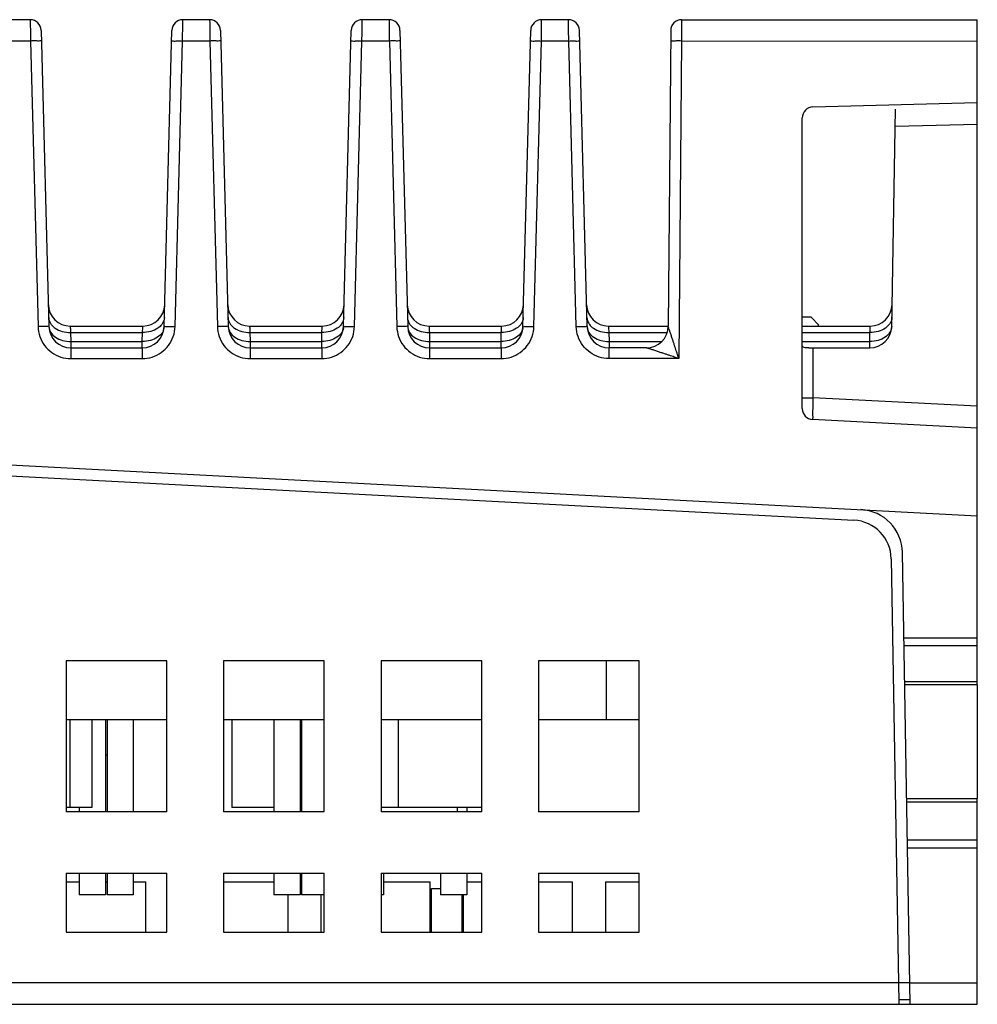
# Model space of a CAD drawing. Header units: millimetres. Extents: x -630 to -92, y 209 to 969.
# Tile 12 of 25: x -227 to -183, y 402 to 447. Entities that reach past the tile are written whole.
import ezdxf

# ---------------------------------------------------------------- set-up
doc = ezdxf.new("R2010")
doc.units = ezdxf.units.MM
doc.header["$LTSCALE"] = 32.67
doc.layers.get('0').update_dxf_attribs({"linetype": 'CONTINUOUS'})
doc.layers.add('02___PRT_ALL_AXES', color=7, linetype='CONTINUOUS')

msp = doc.modelspace()

# ---------------------------------------------------------------- linework, layer by layer
at = {"color": 7, "linetype": 'Continuous'}
for p, q in [((-226.263, 446.81), (-227.488, 446.81)), ((-218.063, 446.81), (-219.288, 446.81)), ((-209.863, 446.81), (-211.088, 446.81)), ((-201.663, 446.81), (-202.888, 446.81)), ((-196.489, 446.81), (-182.976, 446.81)), ((-182.976, 416.41), (-182.976, 446.81)), ((-225.763, 446.323), (-225.408, 432.784)), ((-220.143, 432.784), (-219.788, 446.323)), ((-217.563, 446.323), (-217.208, 432.784)), ((-211.943, 432.784), (-211.588, 446.323)), ((-209.363, 446.323), (-209.008, 432.784)), ((-203.743, 432.784), (-203.388, 446.323)), ((-200.808, 432.784), (-201.163, 446.323)), ((-196.989, 446.314), (-197.106, 432.801)), ((-226.249, 445.836), (-227.501, 445.836)), ((-226.249, 445.836), (-225.907, 432.784)), ((-219.642, 432.784), (-219.301, 445.836)), ((-218.049, 445.836), (-219.301, 445.836)), ((-218.049, 445.836), (-217.707, 432.784)), ((-211.442, 432.784), (-211.101, 445.836)), ((-209.849, 445.836), (-211.101, 445.836)), ((-209.849, 445.836), (-209.507, 432.784)), ((-203.242, 432.784), (-202.901, 445.836)), ((-201.649, 445.836), (-202.901, 445.836)), ((-201.307, 432.784), (-201.649, 445.836)), ((-196.492, 445.837), (-196.619, 431.323)), ((-196.492, 445.837), (-182.976, 445.836)), ((-190.489, 442.823), (-182.976, 443.02)), ((-186.889, 432.793), (-186.715, 442.72)), ((-190.976, 429.035), (-190.976, 442.323)), ((-182.976, 442.02), (-186.729, 441.922)), ((-190.576, 433.21), (-190.976, 433.21)), ((-190.576, 433.21), (-190.218, 432.853)), ((-224.435, 432.81), (-221.116, 432.81)), ((-224.419, 432.517), (-221.132, 432.517)), ((-224.419, 432.517), (-224.409, 432.103)), ((-221.142, 432.103), (-221.132, 432.517)), ((-216.235, 432.81), (-212.916, 432.81)), ((-216.219, 432.517), (-212.932, 432.517)), ((-216.219, 432.517), (-216.209, 432.103)), ((-212.942, 432.103), (-212.932, 432.517)), ((-208.035, 432.81), (-204.716, 432.81)), ((-208.019, 432.517), (-204.732, 432.517)), ((-208.019, 432.517), (-208.009, 432.103)), ((-204.742, 432.103), (-204.732, 432.517)), ((-199.835, 432.81), (-197.106, 432.81)), ((-199.819, 432.517), (-197.165, 432.517)), ((-199.819, 432.517), (-199.809, 432.103)), ((-190.976, 432.81), (-187.871, 432.81)), ((-190.976, 432.517), (-187.881, 432.517)), ((-190.284, 432.81), (-190.22, 432.847)), ((-190.218, 432.853), (-190.22, 432.847)), ((-187.888, 432.103), (-187.881, 432.517)), ((-224.409, 432.103), (-221.142, 432.103)), ((-224.409, 432.103), (-224.409, 431.81)), ((-221.142, 431.81), (-221.142, 432.103)), ((-216.209, 432.103), (-212.942, 432.103)), ((-216.209, 432.103), (-216.209, 431.81)), ((-212.942, 431.81), (-212.942, 432.103)), ((-208.009, 432.103), (-204.742, 432.103)), ((-208.009, 432.103), (-208.009, 431.81)), ((-204.742, 431.81), (-204.742, 432.103)), ((-199.809, 432.103), (-197.4, 432.103)), ((-199.809, 432.103), (-199.809, 431.81)), ((-190.976, 432.103), (-187.888, 432.103)), ((-187.888, 431.81), (-187.888, 432.103)), ((-224.409, 431.81), (-221.142, 431.81)), ((-224.409, 431.81), (-224.408, 431.323)), ((-221.142, 431.81), (-221.142, 431.323)), ((-216.209, 431.81), (-212.942, 431.81)), ((-216.209, 431.81), (-216.208, 431.323)), ((-212.942, 431.81), (-212.942, 431.323)), ((-208.009, 431.81), (-204.742, 431.81)), ((-208.009, 431.81), (-208.008, 431.323)), ((-204.742, 431.81), (-204.742, 431.323)), ((-198.106, 431.81), (-199.809, 431.81)), ((-199.808, 431.323), (-199.809, 431.81)), ((-190.669, 431.81), (-187.888, 431.81)), ((-190.489, 431.81), (-190.489, 429.535)), ((-224.408, 431.323), (-221.142, 431.323)), ((-216.208, 431.323), (-212.942, 431.323)), ((-208.008, 431.323), (-204.742, 431.323)), ((-196.619, 431.323), (-199.808, 431.323)), ((-190.976, 429.535), (-190.489, 429.535)), ((-182.976, 429.142), (-190.489, 429.535)), ((-182.976, 428.142), (-190.502, 428.536)), ((-254.763, 427.904), (-182.976, 424.142)), ((-251.391, 427.226), (-188.616, 423.936)), ((-186.911, 422.17), (-186.557, 401.907)), ((-186.039, 401.81), (-186.4, 422.458)), ((-186.332, 418.561), (-182.976, 418.561)), ((-186.326, 418.216), (-182.976, 418.216)), ((-220.026, 417.51), (-224.626, 417.51)), ((-224.626, 417.51), (-224.626, 410.61)), ((-220.026, 410.61), (-220.026, 417.51)), ((-212.826, 417.51), (-217.426, 417.51)), ((-217.426, 417.51), (-217.426, 410.61)), ((-212.826, 410.61), (-212.826, 417.51)), ((-205.626, 417.51), (-210.226, 417.51)), ((-210.226, 417.51), (-210.226, 410.61)), ((-205.626, 410.61), (-205.626, 417.51)), ((-198.426, 417.51), (-203.026, 417.51)), ((-203.026, 417.51), (-203.026, 410.61)), ((-199.946, 417.51), (-199.946, 414.81)), ((-198.426, 410.61), (-198.426, 417.51)), ((-182.976, 416.552), (-186.296, 416.552)), ((-182.976, 416.41), (-186.294, 416.41)), ((-220.026, 414.81), (-224.626, 414.81)), ((-224.446, 414.81), (-224.446, 410.81)), ((-223.446, 414.81), (-223.446, 410.81)), ((-212.826, 414.81), (-217.426, 414.81)), ((-217.046, 414.81), (-217.046, 410.81)), ((-205.626, 414.81), (-210.226, 414.81)), ((-209.446, 414.81), (-209.446, 410.81)), ((-198.426, 414.81), (-203.026, 414.81)), ((-222.821, 413.21), (-222.751, 413.21)), ((-186.203, 411.21), (-182.976, 411.21)), ((-186.201, 411.059), (-182.976, 411.059)), ((-182.976, 401.81), (-182.976, 411.21)), ((-223.446, 410.81), (-224.626, 410.81)), ((-220.026, 410.61), (-224.626, 410.61)), ((-212.826, 410.61), (-217.426, 410.61)), ((-215.131, 410.81), (-217.046, 410.81)), ((-213.861, 410.81), (-213.931, 410.81)), ((-205.626, 410.81), (-210.226, 410.81)), ((-205.626, 410.61), (-210.226, 410.61)), ((-198.426, 410.61), (-203.026, 410.61)), ((-182.976, 409.309), (-186.17, 409.309)), ((-182.976, 408.947), (-186.164, 408.947)), ((-224.626, 407.81), (-220.026, 407.81)), ((-224.626, 407.81), (-224.626, 405.11)), ((-220.026, 405.11), (-220.026, 407.81)), ((-217.426, 407.81), (-212.826, 407.81)), ((-217.426, 407.81), (-217.426, 405.11)), ((-212.826, 405.11), (-212.826, 407.81)), ((-210.226, 407.81), (-205.626, 407.81)), ((-210.226, 407.81), (-210.226, 405.11)), ((-205.626, 405.11), (-205.626, 407.81)), ((-203.026, 407.81), (-198.426, 407.81)), ((-203.026, 407.81), (-203.026, 405.11)), ((-198.426, 405.11), (-198.426, 407.81)), ((-224.626, 407.41), (-224.021, 407.41)), ((-222.821, 407.41), (-222.751, 407.41)), ((-221.551, 407.41), (-220.976, 407.41)), ((-220.976, 405.11), (-220.976, 407.41)), ((-217.426, 407.41), (-215.131, 407.41)), ((-210.121, 407.41), (-207.976, 407.41)), ((-207.976, 405.11), (-207.976, 407.41)), ((-206.311, 407.41), (-205.626, 407.41)), ((-203.026, 407.41), (-201.476, 407.41)), ((-201.476, 405.11), (-201.476, 407.41)), ((-199.976, 407.41), (-198.426, 407.41)), ((-199.976, 407.41), (-199.976, 405.11)), ((-214.476, 405.11), (-214.476, 406.81)), ((-212.976, 406.81), (-212.976, 405.11)), ((-207.926, 407.11), (-207.511, 407.11)), ((-207.926, 405.11), (-207.926, 407.11)), ((-206.526, 405.11), (-206.526, 406.81)), ((-206.476, 406.81), (-206.476, 405.11)), ((-224.626, 405.11), (-220.026, 405.11)), ((-217.426, 405.11), (-212.826, 405.11)), ((-210.226, 405.11), (-205.626, 405.11)), ((-203.026, 405.11), (-198.426, 405.11)), ((-333.476, 402.81), (-186.074, 402.81)), ((-186.056, 402.784), (-182.976, 402.784)), ((-186.06, 402.01), (-186.556, 402.01)), ((-186.556, 401.943), (-186.556, 401.81)), ((-332.976, 401.81), (-186.06, 401.81)), ((-186.039, 401.81), (-182.976, 401.81))]:
    msp.add_line(p, q, dxfattribs=at)
for centre, radius, start, end in [((-226.263, 446.31), 0.5, 1.4994, 90), ((-219.288, 446.31), 0.5, 90, 178.5), ((-218.063, 446.31), 0.5, 1.4994, 90), ((-211.088, 446.31), 0.5, 90, 178.4972), ((-209.863, 446.31), 0.5, 1.4994, 90), ((-202.888, 446.31), 0.5, 90, 178.4999), ((-201.663, 446.31), 0.5, 1.5, 90), ((-196.489, 446.31), 0.5, 90, 179.4988), ((-190.476, 442.323), 0.5, 91.5, 180), ((-224.435, 433.81), 1, 181.5001, 270), ((-221.116, 433.81), 1, 270, 358.5), ((-216.235, 433.81), 1, 181.5001, 270), ((-212.916, 433.81), 1, 270, 358.5), ((-208.035, 433.81), 1, 181.5001, 270), ((-204.716, 433.81), 1, 270, 358.5), ((-199.835, 433.81), 1, 181.5001, 270), ((-187.871, 433.81), 1, 270, 359), ((-224.409, 432.81), 1, 181.5, 270), ((-221.142, 432.81), 1, 270, 358.5), ((-216.209, 432.81), 1, 181.5, 270), ((-212.942, 432.81), 1, 270, 358.5), ((-208.009, 432.81), 1, 181.5, 270), ((-204.742, 432.81), 1, 270, 358.5), ((-199.809, 432.81), 1, 181.5, 270), ((-198.106, 432.81), 1, 269.9992, 359.5), ((-187.888, 432.81), 1, 270, 359), ((-190.476, 429.035), 0.5, 180, 267), ((-188.399, 422.423), 2, 1, 87), ((-188.71, 422.139), 1.8, 1, 87)]:
    msp.add_arc(centre, radius, start, end, dxfattribs=at)
for points, start_tangent, end_tangent in [([(-226.263, 446.81), (-226.262, 446.763), (-226.26, 446.625), (-226.257, 446.41), (-226.253, 446.139), (-226.249, 445.836)], (0.01874, -0.999824), (0.013117, -0.999914)), ([(-219.301, 445.836), (-219.297, 446.139), (-219.293, 446.41), (-219.29, 446.625), (-219.289, 446.763), (-219.288, 446.81)], (0.013079, 0.999914), (0.007401, 0.999973)), ([(-218.063, 446.81), (-218.062, 446.763), (-218.06, 446.625), (-218.057, 446.41), (-218.053, 446.139), (-218.049, 445.836)], (0.01874, -0.999824), (0.013117, -0.999914)), ([(-211.101, 445.836), (-211.097, 446.139), (-211.093, 446.41), (-211.09, 446.625), (-211.089, 446.763), (-211.088, 446.81)], (0.013079, 0.999914), (0.007401, 0.999973)), ([(-209.863, 446.81), (-209.862, 446.763), (-209.86, 446.625), (-209.857, 446.41), (-209.853, 446.139), (-209.849, 445.836)], (0.01874, -0.999824), (0.013117, -0.999914)), ([(-202.901, 445.836), (-202.897, 446.139), (-202.893, 446.41), (-202.89, 446.625), (-202.889, 446.763), (-202.888, 446.81)], (0.013079, 0.999914), (0.007401, 0.999973)), ([(-201.649, 445.836), (-201.653, 446.139), (-201.657, 446.41), (-201.66, 446.625), (-201.662, 446.763), (-201.663, 446.81)], (-0.013076, 0.999915), (-0.018774, 0.999824)), ([(-196.489, 446.81), (-196.489, 446.763), (-196.489, 446.625), (-196.49, 446.41), (-196.491, 446.139), (-196.492, 445.837)], (0.001302, -0.999999), (-0.004344, -0.999991)), ([(-225.75, 445.836), (-225.817, 445.841), (-226, 445.841), (-226.249, 445.836)], (-0.026177, 0.999657), (-0.999659, -0.026123)), ([(-219.801, 445.836), (-219.734, 445.841), (-219.551, 445.841), (-219.301, 445.836)], (0.026177, 0.999657), (0.999657, -0.026193)), ([(-217.55, 445.836), (-217.617, 445.841), (-217.8, 445.841), (-218.049, 445.836)], (-0.026177, 0.999657), (-0.999659, -0.026123)), ([(-211.601, 445.836), (-211.534, 445.841), (-211.351, 445.841), (-211.101, 445.836)], (0.026177, 0.999657), (0.999657, -0.026193)), ([(-209.35, 445.836), (-209.417, 445.841), (-209.6, 445.841), (-209.849, 445.836)], (-0.026177, 0.999657), (-0.999659, -0.026123)), ([(-203.401, 445.836), (-203.334, 445.841), (-203.151, 445.841), (-202.901, 445.836)], (0.026177, 0.999657), (0.999657, -0.026193)), ([(-201.649, 445.836), (-201.4, 445.841), (-201.217, 445.841), (-201.15, 445.836)], (0.999659, 0.026123), (0.026177, -0.999657)), ([(-196.492, 445.836), (-196.742, 445.837), (-196.926, 445.833), (-196.993, 445.827)], (-0.999962, 0.008757), (-0.008727, -0.999962)), ([(-225.419, 433.198), (-225.338, 432.933), (-225.306, 432.886)], (0.026177, -0.999657), (0.594678, -0.803964)), ([(-220.132, 433.198), (-220.213, 432.933), (-220.245, 432.886)], (-0.026177, -0.999657), (-0.594678, -0.803964)), ([(-217.219, 433.198), (-217.138, 432.933), (-217.106, 432.886)], (0.026177, -0.999657), (0.594678, -0.803964)), ([(-211.932, 433.198), (-212.013, 432.933), (-212.045, 432.886)], (-0.026177, -0.999657), (-0.594678, -0.803964)), ([(-209.019, 433.198), (-208.938, 432.933), (-208.906, 432.886)], (0.026177, -0.999657), (0.594678, -0.803964)), ([(-203.732, 433.198), (-203.813, 432.933), (-203.845, 432.886)], (-0.026177, -0.999657), (-0.594678, -0.803964)), ([(-200.819, 433.198), (-200.738, 432.933), (-200.706, 432.886)], (0.026177, -0.999657), (0.594678, -0.803964)), ([(-186.881, 433.207), (-186.961, 432.94), (-186.991, 432.894)], (-0.017452, -0.999848), (-0.586934, -0.809635)), ([(-225.408, 432.784), (-225.475, 432.789), (-225.658, 432.789), (-225.907, 432.784)], (-0.026177, 0.999657), (-0.999659, -0.026123)), ([(-225.907, 432.784), (-225.825, 432.33), (-225.608, 431.923), (-225.277, 431.601), (-224.865, 431.394), (-224.408, 431.323)], (0.026112, -0.999659), (1, 0.000301)), ([(-225.408, 432.784), (-225.327, 432.518), (-225.109, 432.296), (-224.786, 432.15), (-224.409, 432.103)], (0.026177, -0.999657), (0.999914, 0.013092)), ([(-225.306, 432.886), (-225.12, 432.71)], (0.594678, -0.803964), (0.826766, -0.562546)), ([(-225.12, 432.71), (-224.798, 432.565), (-224.419, 432.517)], (0.826766, -0.562546), (0.999914, 0.013092)), ([(-224.435, 432.81), (-224.433, 432.776), (-224.428, 432.676), (-224.419, 432.517)], (0.052259, -0.998634), (0.052336, -0.99863)), ([(-221.142, 431.323), (-220.686, 431.394), (-220.273, 431.6), (-219.943, 431.922), (-219.725, 432.329), (-219.642, 432.784)], (1, -0.000269), (0.026087, 0.99966)), ([(-220.143, 432.784), (-220.224, 432.518), (-220.442, 432.296), (-220.765, 432.15), (-221.142, 432.103)], (-0.026177, -0.999657), (-0.999914, 0.013092)), ([(-221.132, 432.517), (-221.123, 432.676), (-221.118, 432.776), (-221.116, 432.81)], (0.052337, 0.99863), (0.052259, 0.998634)), ([(-220.431, 432.71), (-220.753, 432.565), (-221.132, 432.517)], (-0.826767, -0.562545), (-0.999914, 0.013092)), ([(-220.245, 432.886), (-220.431, 432.71)], (-0.594678, -0.803964), (-0.826767, -0.562545)), ([(-220.143, 432.784), (-220.076, 432.789), (-219.892, 432.789), (-219.642, 432.784)], (0.026177, 0.999657), (0.999657, -0.026195)), ([(-217.208, 432.784), (-217.275, 432.789), (-217.458, 432.789), (-217.707, 432.784)], (-0.026177, 0.999657), (-0.999659, -0.026123)), ([(-217.707, 432.784), (-217.625, 432.33), (-217.408, 431.923), (-217.077, 431.601), (-216.665, 431.394), (-216.208, 431.323)], (0.026112, -0.999659), (1, 0.000301)), ([(-217.208, 432.784), (-217.127, 432.518), (-216.909, 432.296), (-216.586, 432.15), (-216.209, 432.103)], (0.026177, -0.999657), (0.999914, 0.013092)), ([(-217.106, 432.886), (-216.92, 432.71)], (0.594678, -0.803964), (0.826766, -0.562546)), ([(-216.92, 432.71), (-216.598, 432.565), (-216.219, 432.517)], (0.826766, -0.562546), (0.999914, 0.013092)), ([(-216.235, 432.81), (-216.233, 432.776), (-216.228, 432.676), (-216.219, 432.517)], (0.052259, -0.998634), (0.052336, -0.99863)), ([(-212.942, 431.323), (-212.486, 431.394), (-212.073, 431.6), (-211.743, 431.922), (-211.525, 432.329), (-211.442, 432.784)], (1, -0.000269), (0.026087, 0.99966)), ([(-211.943, 432.784), (-212.024, 432.518), (-212.242, 432.296), (-212.565, 432.15), (-212.942, 432.103)], (-0.026177, -0.999657), (-0.999914, 0.013092)), ([(-212.932, 432.517), (-212.923, 432.676), (-212.918, 432.776), (-212.916, 432.81)], (0.052337, 0.99863), (0.052259, 0.998634)), ([(-212.231, 432.71), (-212.553, 432.565), (-212.932, 432.517)], (-0.826767, -0.562545), (-0.999914, 0.013092)), ([(-212.045, 432.886), (-212.231, 432.71)], (-0.594678, -0.803964), (-0.826767, -0.562545)), ([(-211.943, 432.784), (-211.876, 432.789), (-211.692, 432.789), (-211.442, 432.784)], (0.026177, 0.999657), (0.999657, -0.026195)), ([(-209.008, 432.784), (-209.075, 432.789), (-209.258, 432.789), (-209.507, 432.784)], (-0.026177, 0.999657), (-0.999659, -0.026123)), ([(-209.507, 432.784), (-209.425, 432.33), (-209.208, 431.923), (-208.877, 431.601), (-208.465, 431.394), (-208.008, 431.323)], (0.026112, -0.999659), (1, 0.000301)), ([(-209.008, 432.784), (-208.927, 432.518), (-208.709, 432.296), (-208.386, 432.15), (-208.009, 432.103)], (0.026177, -0.999657), (0.999914, 0.013092)), ([(-208.906, 432.886), (-208.72, 432.71)], (0.594678, -0.803964), (0.826766, -0.562546)), ([(-208.72, 432.71), (-208.398, 432.565), (-208.019, 432.517)], (0.826766, -0.562546), (0.999914, 0.013092)), ([(-208.035, 432.81), (-208.033, 432.776), (-208.028, 432.676), (-208.019, 432.517)], (0.052259, -0.998634), (0.052336, -0.99863)), ([(-204.742, 431.323), (-204.286, 431.394), (-203.873, 431.6), (-203.543, 431.922), (-203.325, 432.329), (-203.242, 432.784)], (1, -0.000269), (0.026087, 0.99966)), ([(-203.743, 432.784), (-203.824, 432.518), (-204.042, 432.296), (-204.365, 432.15), (-204.742, 432.103)], (-0.026177, -0.999657), (-0.999914, 0.013092)), ([(-204.732, 432.517), (-204.723, 432.676), (-204.718, 432.776), (-204.716, 432.81)], (0.052337, 0.99863), (0.052259, 0.998634)), ([(-204.031, 432.71), (-204.353, 432.565), (-204.732, 432.517)], (-0.826767, -0.562545), (-0.999914, 0.013092)), ([(-203.845, 432.886), (-204.031, 432.71)], (-0.594678, -0.803964), (-0.826767, -0.562545)), ([(-203.743, 432.784), (-203.676, 432.789), (-203.492, 432.789), (-203.242, 432.784)], (0.026177, 0.999657), (0.999657, -0.026195)), ([(-201.307, 432.784), (-201.058, 432.789), (-200.875, 432.789), (-200.808, 432.784)], (0.999659, 0.026123), (0.026177, -0.999657)), ([(-199.808, 431.323), (-200.263, 431.394), (-200.676, 431.6), (-201.007, 431.921), (-201.224, 432.328), (-201.307, 432.784)], (-1, 0.000129), (-0.025799, 0.999667)), ([(-200.808, 432.784), (-200.727, 432.518), (-200.509, 432.296), (-200.186, 432.15), (-199.809, 432.103)], (0.026177, -0.999657), (0.999914, 0.013092)), ([(-200.706, 432.886), (-200.52, 432.71)], (0.594678, -0.803964), (0.826766, -0.562546)), ([(-200.52, 432.71), (-200.198, 432.565), (-199.819, 432.517)], (0.826766, -0.562546), (0.999914, 0.013092)), ([(-199.835, 432.81), (-199.833, 432.776), (-199.828, 432.676), (-199.819, 432.517)], (0.052259, -0.998634), (0.052336, -0.99863)), ([(-196.619, 431.323), (-196.649, 431.416), (-196.682, 431.515), (-196.716, 431.621), (-196.753, 431.734), (-196.793, 431.857), (-196.837, 431.989), (-196.884, 432.132), (-196.934, 432.285), (-196.986, 432.444), (-197.035, 432.591), (-197.074, 432.706), (-197.098, 432.778), (-197.106, 432.801)], (-0.310492, 0.950576), (0.000822, -1)), ([(-186.889, 432.793), (-186.968, 432.525), (-187.186, 432.301), (-187.509, 432.152), (-187.888, 432.103)], (-0.017452, -0.999848), (-0.999962, 0.008727)), ([(-187.881, 432.517), (-187.876, 432.676), (-187.872, 432.776), (-187.871, 432.81)], (0.034913, 0.99939), (0.034861, 0.999392)), ([(-187.179, 432.715), (-187.501, 432.567), (-187.881, 432.517)], (-0.823474, -0.567354), (-0.999962, 0.008727)), ([(-186.991, 432.894), (-187.179, 432.715)], (-0.586934, -0.809635), (-0.823474, -0.567354)), ([(-196.619, 431.323), (-196.719, 431.357), (-196.825, 431.392), (-196.939, 431.43), (-197.063, 431.472), (-197.198, 431.517), (-197.344, 431.565), (-197.503, 431.618), (-197.672, 431.673), (-197.839, 431.728), (-197.977, 431.772), (-198.07, 431.8), (-198.106, 431.81)], (-0.947896, 0.318579), (-0.999991, -0.004276)), ([(-190.838, 431.817), (-190.944, 431.852), (-190.976, 431.923)], (-0.995345, 0.096381), (0, 1)), ([(-190.669, 431.81), (-190.838, 431.817)], (-1, 0), (-0.995345, 0.096381)), ([(-190.489, 429.535), (-190.496, 429.226), (-190.502, 428.948), (-190.504, 428.727), (-190.504, 428.585), (-190.502, 428.536)], (-0.026106, -0.999659), (0.998345, -0.057504))]:
    msp.add_spline(points, degree=3, dxfattribs=dict(at, start_tangent=start_tangent, end_tangent=end_tangent))
at = {"layer": '02___PRT_ALL_AXES', "color": 7, "linetype": 'Continuous'}
for p, q in [((-182.976, 416.41), (-182.976, 411.21)), ((-222.821, 414.81), (-222.821, 410.61)), ((-222.751, 414.81), (-222.751, 410.61)), ((-221.551, 414.81), (-221.551, 410.61)), ((-215.131, 414.81), (-215.131, 410.61)), ((-213.931, 414.81), (-213.931, 410.61)), ((-213.861, 414.81), (-213.861, 410.61)), ((-224.021, 410.81), (-224.021, 410.61)), ((-206.746, 410.81), (-206.746, 410.61)), ((-206.311, 410.81), (-206.311, 410.61)), ((-224.021, 407.81), (-224.021, 406.81)), ((-222.821, 407.81), (-222.821, 406.81)), ((-222.751, 407.81), (-222.751, 406.81)), ((-221.551, 407.81), (-221.551, 406.81)), ((-215.131, 407.81), (-215.131, 406.81)), ((-213.931, 407.81), (-213.931, 406.81)), ((-213.861, 407.81), (-213.861, 406.81)), ((-210.121, 407.81), (-210.121, 406.81)), ((-207.511, 407.81), (-207.511, 406.81)), ((-206.311, 407.81), (-206.311, 406.81)), ((-222.821, 406.81), (-224.021, 406.81)), ((-221.551, 406.81), (-222.751, 406.81)), ((-213.931, 406.81), (-215.131, 406.81)), ((-212.826, 406.81), (-213.861, 406.81)), ((-210.121, 406.81), (-210.226, 406.81)), ((-206.311, 406.81), (-207.511, 406.81))]:
    msp.add_line(p, q, dxfattribs=at)

doc.saveas('drawing.dxf')
